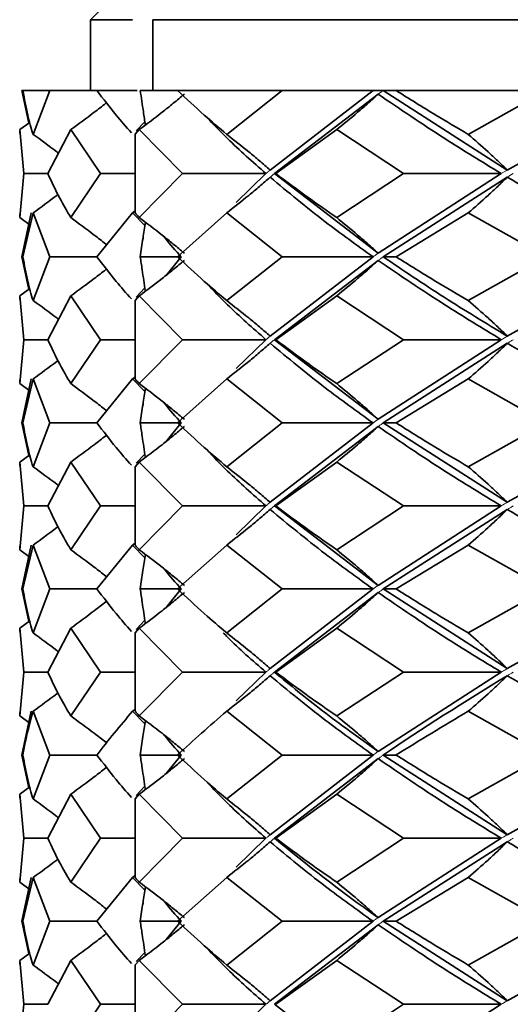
# Model space of a CAD drawing. Header units: millimetres. Extents: x 0 to 1118, y 0 to 864.
# Tile 183 of 200: x 984.21 to 985.59, y 365.64 to 368.41. Entities that reach past the tile are written whole.
import ezdxf

# ---------------------------------------------------------------- set-up
doc = ezdxf.new("R2010")
doc.units = ezdxf.units.MM

msp = doc.modelspace()

# ---------------------------------------------------------------- linework, layer by layer
at = {"color": 7, "linetype": 'Continuous', "lineweight": 35}
for p, q in [((984.7085, 368.7128), (984.4096, 368.4139)), ((984.4096, 368.4139), (984.4096, 368.2139)), ((984.5276, 368.4139), (984.4096, 368.4139)), ((987.2529, 368.4139), (984.585, 368.4139)), ((984.585, 368.2139), (984.585, 368.4139)), ((984.216, 368.2139), (984.2349, 368.122)), ((984.2187, 368.2139), (984.216, 368.2139)), ((984.2948, 368.2139), (984.2187, 368.2139)), ((984.2948, 368.2139), (984.2471, 368.0903)), ((984.4275, 368.2139), (984.2948, 368.2139)), ((984.5403, 368.2139), (984.4275, 368.2139)), ((984.6548, 368.2139), (984.5495, 368.2139)), ((984.9492, 368.2139), (984.6548, 368.2139)), ((984.9492, 368.2139), (984.7931, 368.0903)), ((985.2056, 368.2139), (984.9156, 367.9897)), ((985.2056, 368.2139), (984.9492, 368.2139)), ((985.2345, 368.2139), (985.2056, 368.2139)), ((985.2345, 368.2139), (985.5841, 367.9897)), ((985.2708, 368.2139), (985.2345, 368.2139)), ((985.6934, 368.2139), (985.2708, 368.2139)), ((985.6934, 368.2139), (985.4741, 368.0903)), ((985.985, 368.2139), (985.5841, 367.9897)), ((985.22, 368.2038), (984.9275, 367.9796)), ((984.2096, 368.1036), (984.2379, 368.1241)), ((984.5624, 368.126), (984.5376, 368.1002)), ((984.2096, 368.1036), (984.2208, 367.9796)), ((984.2096, 368.1036), (984.2103, 368.094)), ((984.3536, 368.1036), (984.2888, 367.9796)), ((984.3536, 368.1036), (984.4374, 367.9796)), ((984.5466, 368.1036), (984.535, 368.0907)), ((984.5466, 368.1036), (984.6687, 367.9796)), ((985.1032, 368.1036), (984.9316, 367.9796)), ((985.1032, 368.1036), (985.2918, 367.9796)), ((984.535, 367.8684), (984.535, 368.0907)), ((984.2208, 367.9796), (984.2096, 367.8555)), ((984.2888, 367.9796), (984.2208, 367.9796)), ((984.4374, 367.9796), (984.3536, 367.8555)), ((984.535, 367.9796), (984.4374, 367.9796)), ((984.6687, 367.9796), (984.5466, 367.8555)), ((984.9039, 367.9796), (984.6687, 367.9796)), ((984.9039, 367.9796), (984.8201, 367.8979)), ((984.9275, 367.9796), (984.9316, 367.9796)), ((984.9275, 367.9796), (985.22, 367.7549)), ((985.2918, 367.9796), (985.1032, 367.8555)), ((985.5672, 367.9796), (985.22, 367.7549)), ((985.5841, 367.9695), (985.2345, 367.7448)), ((985.5672, 367.9796), (985.2918, 367.9796)), ((984.528, 367.8688), (984.535, 367.8741)), ((984.2098, 367.8651), (984.2096, 367.8555)), ((984.2096, 367.8555), (984.2391, 367.834)), ((984.2415, 367.8688), (984.216, 367.7448)), ((984.2471, 367.8688), (984.2187, 367.7448)), ((984.2471, 367.8688), (984.2948, 367.7448)), ((984.528, 367.8688), (984.4275, 367.7448)), ((984.528, 367.8688), (984.5624, 367.833)), ((984.7931, 367.8688), (984.6548, 367.7448)), ((984.7931, 367.8688), (984.9492, 367.7448)), ((985.4741, 367.8688), (985.2708, 367.7448)), ((985.4741, 367.8688), (985.6934, 367.7448)), ((984.216, 367.7448), (984.2349, 367.6529)), ((984.2948, 367.7448), (984.2471, 367.6214)), ((984.4275, 367.7448), (984.2948, 367.7448)), ((984.6647, 367.7448), (984.5495, 367.7448)), ((984.6647, 367.7448), (984.6222, 367.6925)), ((984.9492, 367.7448), (984.7931, 367.6214)), ((985.2056, 367.7448), (984.9156, 367.5211)), ((985.22, 367.7347), (984.9275, 367.511)), ((985.2056, 367.7448), (984.9492, 367.7448)), ((985.2345, 367.7448), (985.2708, 367.7448)), ((985.6934, 367.7448), (985.4741, 367.6214)), ((985.985, 367.7448), (985.5841, 367.5211)), ((984.2096, 367.6345), (984.2379, 367.6551)), ((984.5624, 367.657), (984.5375, 367.6312)), ((984.2096, 367.6345), (984.2208, 367.511)), ((984.2096, 367.6345), (984.2103, 367.625)), ((984.3536, 367.6345), (984.2888, 367.511)), ((984.3536, 367.6345), (984.4374, 367.511)), ((984.5466, 367.6345), (984.535, 367.6218)), ((984.5466, 367.6345), (984.6687, 367.511)), ((985.1032, 367.6345), (984.9316, 367.511)), ((985.1032, 367.6345), (985.2918, 367.511)), ((984.535, 367.3999), (984.535, 367.6218)), ((984.2208, 367.511), (984.2096, 367.387)), ((984.2888, 367.511), (984.2208, 367.511)), ((984.4374, 367.511), (984.3536, 367.387)), ((984.535, 367.511), (984.4374, 367.511)), ((984.6687, 367.511), (984.5466, 367.387)), ((984.9039, 367.511), (984.6687, 367.511)), ((984.9039, 367.511), (984.8202, 367.4293)), ((984.9275, 367.511), (984.9316, 367.511)), ((984.9275, 367.511), (985.22, 367.2863)), ((985.2918, 367.511), (985.1032, 367.387)), ((985.5672, 367.511), (985.22, 367.2863)), ((985.5841, 367.5009), (985.2345, 367.2762)), ((985.5672, 367.511), (985.2918, 367.511)), ((984.528, 367.4003), (984.535, 367.4056)), ((984.2098, 367.3966), (984.2096, 367.387)), ((984.2096, 367.387), (984.2391, 367.3654)), ((984.2415, 367.4003), (984.216, 367.2762)), ((984.2471, 367.4003), (984.2187, 367.2762)), ((984.2471, 367.4003), (984.2948, 367.2762)), ((984.528, 367.4003), (984.4275, 367.2762)), ((984.528, 367.4003), (984.5624, 367.3645)), ((984.7931, 367.4003), (984.6548, 367.2762)), ((984.7931, 367.4003), (984.9492, 367.2762)), ((985.4741, 367.4003), (985.2708, 367.2762)), ((985.4741, 367.4003), (985.6934, 367.2762)), ((984.216, 367.2762), (984.2349, 367.184)), ((984.2948, 367.2762), (984.2471, 367.1523)), ((984.4275, 367.2762), (984.2948, 367.2762)), ((984.6647, 367.2762), (984.5495, 367.2762)), ((984.6647, 367.2762), (984.6222, 367.2238)), ((984.9492, 367.2762), (984.7931, 367.1523)), ((985.2056, 367.2762), (984.9156, 367.0521)), ((985.22, 367.2661), (984.9275, 367.0421)), ((985.2056, 367.2762), (984.9492, 367.2762)), ((985.2345, 367.2762), (985.2708, 367.2762)), ((985.2345, 367.2762), (985.5841, 367.0521)), ((985.6934, 367.2762), (985.4741, 367.1523)), ((985.985, 367.2762), (985.5841, 367.0521)), ((984.2096, 367.1655), (984.2379, 367.1861)), ((984.5624, 367.188), (984.5375, 367.1622)), ((984.2096, 367.1655), (984.2208, 367.0421)), ((984.2096, 367.1655), (984.2103, 367.156)), ((984.3536, 367.1655), (984.2888, 367.0421)), ((984.3536, 367.1655), (984.4374, 367.0421)), ((984.5466, 367.1655), (984.535, 367.1527)), ((984.535, 366.9313), (984.535, 367.1527)), ((984.5466, 367.1655), (984.6687, 367.0421)), ((985.1032, 367.1655), (984.9316, 367.0421)), ((985.1032, 367.1655), (985.2918, 367.0421)), ((984.2208, 367.0421), (984.2096, 366.9184)), ((984.2888, 367.0421), (984.2208, 367.0421)), ((984.4374, 367.0421), (984.3536, 366.9184)), ((984.535, 367.0421), (984.4374, 367.0421)), ((984.6687, 367.0421), (984.5466, 366.9184)), ((984.9039, 367.0421), (984.6687, 367.0421)), ((984.9039, 367.0421), (984.8202, 366.9606)), ((984.9275, 367.0421), (984.9316, 367.0421)), ((984.9275, 367.0421), (985.22, 366.8178)), ((985.2918, 367.0421), (985.1032, 366.9184)), ((985.5672, 367.0421), (985.22, 366.8178)), ((985.5672, 367.0421), (985.2918, 367.0421)), ((985.5841, 367.032), (985.2345, 366.8077)), ((984.2415, 366.9317), (984.216, 366.8077)), ((984.2471, 366.9317), (984.2187, 366.8077)), ((984.2471, 366.9317), (984.2948, 366.8077)), ((984.528, 366.9317), (984.4275, 366.8077)), ((984.528, 366.9317), (984.535, 366.937)), ((984.528, 366.9317), (984.5624, 366.8959)), ((984.7931, 366.9317), (984.6548, 366.8077)), ((984.7931, 366.9317), (984.9492, 366.8077)), ((985.4741, 366.9317), (985.2708, 366.8077)), ((985.4741, 366.9317), (985.6934, 366.8077)), ((984.2098, 366.928), (984.2096, 366.9184)), ((984.2096, 366.9184), (984.2391, 366.8969)), ((984.216, 366.8077), (984.2349, 366.7154)), ((984.2948, 366.8077), (984.2471, 366.6836)), ((984.4275, 366.8077), (984.2948, 366.8077)), ((984.6647, 366.8077), (984.5495, 366.8077)), ((984.6647, 366.8077), (984.6223, 366.7553)), ((984.9492, 366.8077), (984.7931, 366.6836)), ((985.2056, 366.8077), (984.9156, 366.5831)), ((985.22, 366.7976), (984.9275, 366.573)), ((985.2056, 366.8077), (984.9492, 366.8077)), ((985.2345, 366.8077), (985.2708, 366.8077)), ((985.2345, 366.8077), (985.5841, 366.5831)), ((985.6934, 366.8077), (985.4741, 366.6836)), ((985.985, 366.8077), (985.5841, 366.5831)), ((984.2096, 366.6969), (984.2379, 366.7175)), ((984.5624, 366.7194), (984.5375, 366.6935)), ((984.2096, 366.6969), (984.2208, 366.573)), ((984.2096, 366.6969), (984.2103, 366.6873)), ((984.3536, 366.6969), (984.2888, 366.573)), ((984.3536, 366.6969), (984.4374, 366.573)), ((984.5466, 366.6969), (984.535, 366.684)), ((984.535, 366.4624), (984.535, 366.684)), ((984.5466, 366.6969), (984.6687, 366.573)), ((985.1032, 366.6969), (984.9316, 366.573)), ((985.1032, 366.6969), (985.2918, 366.573)), ((984.2208, 366.573), (984.2096, 366.4496)), ((984.2888, 366.573), (984.2208, 366.573)), ((984.4374, 366.573), (984.3536, 366.4496)), ((984.535, 366.573), (984.4374, 366.573)), ((984.6687, 366.573), (984.5466, 366.4496)), ((984.9039, 366.573), (984.6687, 366.573)), ((984.9039, 366.573), (984.8202, 366.4916)), ((984.9275, 366.573), (984.9316, 366.573)), ((985.2918, 366.573), (985.1032, 366.4496)), ((985.5672, 366.573), (985.22, 366.3492)), ((985.5672, 366.573), (985.2918, 366.573)), ((984.2098, 366.4591), (984.2096, 366.4496)), ((984.2415, 366.4628), (984.216, 366.3391)), ((984.2471, 366.4628), (984.2948, 366.3391)), ((984.528, 366.4628), (984.535, 366.468)), ((984.528, 366.4628), (984.5624, 366.4271)), ((984.7931, 366.4628), (984.9492, 366.3391)), ((985.4741, 366.4628), (985.6934, 366.3391)), ((984.2096, 366.4496), (984.2391, 366.4281)), ((984.216, 366.3391), (984.2349, 366.2469)), ((984.2948, 366.3391), (984.2471, 366.2151)), ((984.4275, 366.3391), (984.2948, 366.3391)), ((984.6647, 366.3391), (984.5495, 366.3391)), ((984.6647, 366.3391), (984.6224, 366.2869)), ((984.9492, 366.3391), (984.7931, 366.2151)), ((985.2056, 366.3391), (984.9156, 366.1144)), ((985.22, 366.329), (984.9275, 366.1043)), ((985.2056, 366.3391), (984.9492, 366.3391)), ((985.2345, 366.3391), (985.2708, 366.3391)), ((985.2345, 366.3391), (985.5841, 366.1144)), ((985.6934, 366.3391), (985.4741, 366.2151)), ((985.985, 366.3391), (985.5841, 366.1144)), ((984.2096, 366.2284), (984.2379, 366.249)), ((984.5624, 366.2509), (984.5375, 366.225)), ((984.2096, 366.2284), (984.2208, 366.1043)), ((984.2096, 366.2284), (984.2103, 366.2188)), ((984.3536, 366.2284), (984.2888, 366.1043)), ((984.3536, 366.2284), (984.4374, 366.1043)), ((984.5466, 366.2284), (984.535, 366.2155)), ((984.535, 365.9933), (984.535, 366.2155)), ((984.5466, 366.2284), (984.6687, 366.1043)), ((985.1032, 366.2284), (984.9316, 366.1043)), ((985.1032, 366.2284), (985.2918, 366.1043)), ((984.2208, 366.1043), (984.2096, 365.9804)), ((984.2888, 366.1043), (984.2208, 366.1043)), ((984.4374, 366.1043), (984.3536, 365.9804)), ((984.535, 366.1043), (984.4374, 366.1043)), ((984.6687, 366.1043), (984.5466, 365.9804)), ((984.9039, 366.1043), (984.6687, 366.1043)), ((984.9039, 366.1043), (984.8201, 366.0228)), ((984.9275, 366.1043), (984.9316, 366.1043)), ((985.2918, 366.1043), (985.1032, 365.9804)), ((985.5672, 366.1043), (985.22, 365.8803)), ((985.5672, 366.1043), (985.2918, 366.1043)), ((985.5841, 366.0942), (985.2345, 365.8702)), ((984.2098, 365.99), (984.2096, 365.9804)), ((984.2415, 365.9937), (984.216, 365.8702)), ((984.2471, 365.9937), (984.2187, 365.8702)), ((984.2471, 365.9937), (984.2948, 365.8702)), ((984.528, 365.9937), (984.4275, 365.8702)), ((984.528, 365.9937), (984.535, 365.999)), ((984.528, 365.9937), (984.5624, 365.9581)), ((984.7931, 365.9937), (984.6548, 365.8702)), ((984.7931, 365.9937), (984.9492, 365.8702)), ((985.4741, 365.9937), (985.2708, 365.8702)), ((985.4741, 365.9937), (985.6934, 365.8702)), ((984.2096, 365.9804), (984.2391, 365.959)), ((984.216, 365.8702), (984.2349, 365.7782)), ((984.2948, 365.8702), (984.2471, 365.7465)), ((984.4275, 365.8702), (984.2948, 365.8702)), ((984.6647, 365.8702), (984.5495, 365.8702)), ((984.6647, 365.8702), (984.6225, 365.8182)), ((984.9492, 365.8702), (984.7931, 365.7465)), ((985.2056, 365.8702), (984.9156, 365.6459)), ((985.22, 365.8602), (984.9275, 365.6358)), ((985.2056, 365.8702), (984.9492, 365.8702)), ((985.2345, 365.8702), (985.2708, 365.8702)), ((985.2345, 365.8702), (985.5841, 365.6459)), ((985.6934, 365.8702), (985.4741, 365.7465)), ((985.985, 365.8702), (985.5841, 365.6459)), ((984.2096, 365.7598), (984.2379, 365.7804)), ((984.5624, 365.7822), (984.5376, 365.7564)), ((984.2096, 365.7598), (984.2208, 365.6358)), ((984.2096, 365.7598), (984.2103, 365.7502)), ((984.3536, 365.7598), (984.2888, 365.6358)), ((984.3536, 365.7598), (984.4374, 365.6358)), ((984.5466, 365.7598), (984.535, 365.7469)), ((984.535, 365.5246), (984.535, 365.7469)), ((984.5466, 365.7598), (984.6687, 365.6358)), ((985.1032, 365.7598), (984.9316, 365.6358)), ((985.1032, 365.7598), (985.2918, 365.6358)), ((984.2208, 365.6358), (984.2096, 365.5117)), ((984.2888, 365.6358), (984.2208, 365.6358)), ((984.4374, 365.6358), (984.3536, 365.5117)), ((984.535, 365.6358), (984.4374, 365.6358)), ((984.6687, 365.6358), (984.5466, 365.5117)), ((984.9039, 365.6358), (984.6687, 365.6358)), ((984.9039, 365.6358), (984.8201, 365.5541)), ((984.9275, 365.6358), (984.9316, 365.6358)), ((984.9275, 365.6358), (985.22, 365.4112)), ((985.2918, 365.6358), (985.1032, 365.5117)), ((985.5672, 365.6358), (985.22, 365.4112)), ((985.5672, 365.6358), (985.2918, 365.6358))]:
    msp.add_line(p, q, dxfattribs=at)
at = {"color": 7, "linetype": 'Continuous', "lineweight": 18}
for p, q in [((985.2345, 368.2139), (985.22, 368.2038)), ((985.5841, 367.9897), (985.5672, 367.9796)), ((985.601, 367.9796), (985.5841, 367.9695))]:
    msp.add_line(p, q, dxfattribs=at)
at = {"color": 7, "linetype": 'Continuous', "lineweight": 35}
for points, knots in [([(984.2187, 368.2139), (984.2227, 368.1908), (984.2299, 368.1497), (984.2418, 368.1085), (984.2471, 368.0903)], [0, 0, 0, 0, 0.559638, 1, 1, 1, 1]), ([(984.4275, 368.2139), (984.445, 368.1908), (984.4751, 368.1512), (984.5098, 368.1114), (984.5243, 368.0947)], [0, 0, 0, 0, 0.580334, 1, 1, 1, 1]), ([(984.5638, 368.1166), (984.5619, 368.1291), (984.5572, 368.1617), (984.5524, 368.1939), (984.5495, 368.2139)], [0, 0, 0, 0, 0.383034, 1, 1, 1, 1]), ([(984.6548, 368.2139), (984.6794, 368.1908), (984.7233, 368.1497), (984.7717, 368.1085), (984.7931, 368.0903)], [0, 0, 0, 0, 0.559638, 1, 1, 1, 1]), ([(985.2708, 368.2139), (985.3077, 368.1908), (985.3735, 368.1497), (985.4434, 368.1085), (985.4741, 368.0903)], [0, 0, 0, 0, 0.5596375, 1, 1, 1, 1]), ([(984.3536, 368.1036), (984.3757, 368.1198), (984.4089, 368.1441), (984.4422, 368.1699), (984.4536, 368.1791), (984.4543, 368.1796)], [0, 0, 0, 0, 0.652295, 0.978713, 1, 1, 1, 1]), ([(984.5466, 368.1036), (984.5681, 368.1198), (984.6004, 368.1441), (984.6426, 368.1778), (984.6633, 368.1951), (984.6737, 368.2038)], [0, 0, 0, 0, 0.499762, 0.749849, 1, 1, 1, 1]), ([(985.1032, 368.1036), (985.123, 368.1198), (985.1527, 368.1441), (985.1914, 368.1778), (985.2105, 368.1951), (985.22, 368.2038)], [0, 0, 0, 0, 0.499762, 0.749849, 1, 1, 1, 1]), ([(985.22, 368.2038), (985.2812, 368.1621), (985.3906, 368.0875), (985.5132, 368.0126), (985.5672, 367.9796)], [0, 0, 0, 0, 0.559517, 1, 1, 1, 1]), ([(984.7363, 368.1394), (984.7554, 368.1191), (984.8057, 368.066), (984.8664, 368.0126), (984.9039, 367.9796)], [0, 0, 0, 0, 0.381542, 1, 1, 1, 1]), ([(984.2471, 368.0903), (984.2697, 368.0742), (984.2939, 368.0568), (984.3174, 368.0386), (984.319, 368.0374)], [0, 0, 0, 0, 0.9319179, 1, 1, 1, 1]), ([(984.7931, 368.0903), (984.8138, 368.0741), (984.845, 368.0497), (984.8856, 368.0158), (984.9056, 367.9984), (984.9156, 367.9897)], [0, 0, 0, 0, 0.499738, 0.749834, 1, 1, 1, 1]), ([(985.4741, 368.0903), (985.4928, 368.0741), (985.5207, 368.0497), (985.5571, 368.0158), (985.5751, 367.9984), (985.5841, 367.9897)], [0, 0, 0, 0, 0.499738, 0.749834, 1, 1, 1, 1]), ([(984.2888, 367.9796), (984.2996, 367.9564), (984.3189, 367.9151), (984.343, 367.8737), (984.3536, 367.8555)], [0, 0, 0, 0, 0.560014, 1, 1, 1, 1]), ([(984.7931, 367.8688), (984.8138, 367.885), (984.845, 367.9095), (984.8856, 367.9434), (984.9056, 367.9608), (984.9156, 367.9695)], [0, 0, 0, 0, 0.499745, 0.749839, 1, 1, 1, 1]), ([(984.9156, 367.9695), (984.966, 367.9275), (985.0559, 367.8525), (985.1599, 367.7777), (985.2056, 367.7448)], [0, 0, 0, 0, 0.560203, 1, 1, 1, 1]), ([(984.9316, 367.9796), (984.9625, 367.9564), (985.0176, 367.9151), (985.0771, 367.8737), (985.1032, 367.8555)], [0, 0, 0, 0, 0.5600135, 1, 1, 1, 1]), ([(985.4741, 367.8688), (985.4928, 367.885), (985.5207, 367.9095), (985.5571, 367.9434), (985.5751, 367.9608), (985.5841, 367.9695)], [0, 0, 0, 0, 0.499745, 0.749839, 1, 1, 1, 1]), ([(985.5841, 367.9695), (985.6556, 367.9275), (985.7833, 367.8525), (985.9234, 367.7777), (985.985, 367.7448)], [0, 0, 0, 0, 0.560203, 1, 1, 1, 1]), ([(984.2471, 367.8688), (984.2697, 367.885), (984.2934, 367.902), (984.3165, 367.9198), (984.3176, 367.9207)], [0, 0, 0, 0, 0.951091, 1, 1, 1, 1]), ([(984.3536, 367.8555), (984.3757, 367.8392), (984.4089, 367.8148), (984.4424, 367.7888), (984.454, 367.7794), (984.4549, 367.7786)], [0, 0, 0, 0, 0.647848, 0.972049, 1, 1, 1, 1]), ([(984.535, 367.8684), (984.5372, 367.866), (984.541, 367.8617), (984.5449, 367.8574), (984.5466, 367.8555)], [0, 0, 0, 0, 0.560011, 1, 1, 1, 1]), ([(984.5466, 367.8555), (984.5682, 367.8392), (984.6005, 367.8149), (984.6426, 367.781), (984.6633, 367.7636), (984.6737, 367.7549)], [0, 0, 0, 0, 0.499754, 0.749844, 1, 1, 1, 1]), ([(985.1032, 367.8555), (985.123, 367.8392), (985.1527, 367.8149), (985.1914, 367.781), (985.2105, 367.7636), (985.22, 367.7549)], [0, 0, 0, 0, 0.499754, 0.749844, 1, 1, 1, 1]), ([(984.5495, 367.7448), (984.552, 367.7623), (984.5568, 367.7947), (984.5616, 367.8274), (984.5638, 367.8424)], [0, 0, 0, 0, 0.539424, 1, 1, 1, 1]), ([(984.6166, 367.8017), (984.6176, 367.8004), (984.6323, 367.7814), (984.6491, 367.7625), (984.6647, 367.7448)], [0, 0, 0, 0, 0.069188, 1, 1, 1, 1]), ([(984.2187, 367.7448), (984.2227, 367.7217), (984.2299, 367.6805), (984.2419, 367.6394), (984.2471, 367.6214)], [0, 0, 0, 0, 0.560356, 1, 1, 1, 1]), ([(984.4275, 367.7448), (984.445, 367.7217), (984.4751, 367.682), (984.5098, 367.6424), (984.5243, 367.6258)], [0, 0, 0, 0, 0.581155, 1, 1, 1, 1]), ([(984.5466, 367.6345), (984.5682, 367.6507), (984.6005, 367.675), (984.6426, 367.7087), (984.6633, 367.7261), (984.6737, 367.7347)], [0, 0, 0, 0, 0.499731, 0.74983, 1, 1, 1, 1]), ([(984.5638, 367.6476), (984.5608, 367.6678), (984.556, 367.7002), (984.5513, 367.7326), (984.5495, 367.7448)], [0, 0, 0, 0, 0.621324, 1, 1, 1, 1]), ([(984.6548, 367.7448), (984.6794, 367.7217), (984.7233, 367.6805), (984.7718, 367.6394), (984.7931, 367.6214)], [0, 0, 0, 0, 0.560356, 1, 1, 1, 1]), ([(985.1032, 367.6345), (985.123, 367.6507), (985.1527, 367.675), (985.1914, 367.7087), (985.2105, 367.7261), (985.22, 367.7347)], [0, 0, 0, 0, 0.499731, 0.74983, 1, 1, 1, 1]), ([(985.22, 367.7347), (985.2812, 367.693), (985.3906, 367.6185), (985.5132, 367.5439), (985.5672, 367.511)], [0, 0, 0, 0, 0.559777, 1, 1, 1, 1]), ([(985.2345, 367.7448), (985.2907, 367.7067), (985.4006, 367.6322), (985.5238, 367.5576), (985.5841, 367.5211)], [0, 0, 0, 0, 0.510909, 1, 1, 1, 1]), ([(985.2708, 367.7448), (985.3077, 367.7217), (985.3735, 367.6805), (985.4434, 367.6394), (985.4741, 367.6214)], [0, 0, 0, 0, 0.560356, 1, 1, 1, 1]), ([(984.3536, 367.6345), (984.3757, 367.6507), (984.4089, 367.675), (984.4422, 367.7008), (984.4536, 367.71), (984.4543, 367.7105)], [0, 0, 0, 0, 0.652326, 0.978793, 1, 1, 1, 1]), ([(984.7371, 367.6695), (984.756, 367.6496), (984.806, 367.5968), (984.8664, 367.5439), (984.9039, 367.511)], [0, 0, 0, 0, 0.378653, 1, 1, 1, 1]), ([(984.2471, 367.6214), (984.2697, 367.6053), (984.2939, 367.588), (984.3174, 367.5699), (984.319, 367.5686)], [0, 0, 0, 0, 0.931834, 1, 1, 1, 1]), ([(984.7931, 367.6214), (984.8138, 367.6052), (984.845, 367.5809), (984.8856, 367.5471), (984.9056, 367.5298), (984.9156, 367.5211)], [0, 0, 0, 0, 0.499731, 0.74983, 1, 1, 1, 1]), ([(985.4741, 367.6214), (985.4928, 367.6052), (985.5207, 367.5809), (985.5572, 367.5471), (985.5751, 367.5298), (985.5841, 367.5211)], [0, 0, 0, 0, 0.499731, 0.74983, 1, 1, 1, 1]), ([(984.2888, 367.511), (984.2996, 367.4879), (984.3189, 367.4466), (984.343, 367.4052), (984.3536, 367.387)], [0, 0, 0, 0, 0.55984, 1, 1, 1, 1]), ([(984.7931, 367.4003), (984.8138, 367.4165), (984.845, 367.4409), (984.8856, 367.4748), (984.9056, 367.4922), (984.9156, 367.5009)], [0, 0, 0, 0, 0.499753, 0.749844, 1, 1, 1, 1]), ([(984.9156, 367.5009), (984.966, 367.459), (985.0559, 367.3841), (985.1599, 367.3092), (985.2056, 367.2762)], [0, 0, 0, 0, 0.559886, 1, 1, 1, 1]), ([(984.9316, 367.511), (984.9625, 367.4879), (985.0176, 367.4466), (985.0771, 367.4052), (985.1032, 367.387)], [0, 0, 0, 0, 0.55984, 1, 1, 1, 1]), ([(985.4741, 367.4003), (985.4928, 367.4165), (985.5207, 367.4409), (985.5571, 367.4748), (985.5751, 367.4922), (985.5841, 367.5009)], [0, 0, 0, 0, 0.499753, 0.749844, 1, 1, 1, 1]), ([(985.5841, 367.5009), (985.6556, 367.459), (985.7832, 367.3841), (985.9233, 367.3092), (985.985, 367.2762)], [0, 0, 0, 0, 0.559886, 1, 1, 1, 1]), ([(984.2471, 367.4003), (984.2697, 367.4164), (984.2934, 367.4334), (984.3165, 367.4513), (984.3176, 367.4521)], [0, 0, 0, 0, 0.950972, 1, 1, 1, 1]), ([(984.3536, 367.387), (984.3757, 367.3707), (984.4089, 367.3463), (984.4424, 367.3202), (984.454, 367.3108), (984.455, 367.3101)], [0, 0, 0, 0, 0.647804, 0.971992, 1, 1, 1, 1]), ([(984.535, 367.3999), (984.5372, 367.3975), (984.541, 367.3932), (984.5449, 367.3889), (984.5466, 367.387)], [0, 0, 0, 0, 0.559993, 1, 1, 1, 1]), ([(984.5466, 367.387), (984.5682, 367.3707), (984.6005, 367.3463), (984.6426, 367.3124), (984.6633, 367.295), (984.6737, 367.2863)], [0, 0, 0, 0, 0.499746, 0.74984, 1, 1, 1, 1]), ([(984.5495, 367.2762), (984.552, 367.2937), (984.5568, 367.3262), (984.5616, 367.3588), (984.5638, 367.3739)], [0, 0, 0, 0, 0.538989, 1, 1, 1, 1]), ([(985.1032, 367.387), (985.123, 367.3707), (985.1527, 367.3463), (985.1914, 367.3124), (985.2105, 367.295), (985.22, 367.2863)], [0, 0, 0, 0, 0.499746, 0.74984, 1, 1, 1, 1]), ([(984.6166, 367.3332), (984.6176, 367.3319), (984.6323, 367.3129), (984.6491, 367.2939), (984.6647, 367.2762)], [0, 0, 0, 0, 0.068974, 1, 1, 1, 1]), ([(984.2187, 367.2762), (984.2227, 367.253), (984.2299, 367.2117), (984.2419, 367.1704), (984.2471, 367.1523)], [0, 0, 0, 0, 0.560216, 1, 1, 1, 1]), ([(984.4275, 367.2762), (984.445, 367.253), (984.4751, 367.2132), (984.5098, 367.1734), (984.5243, 367.1567)], [0, 0, 0, 0, 0.58097, 1, 1, 1, 1]), ([(984.5466, 367.1655), (984.5682, 367.1818), (984.6005, 367.2061), (984.6426, 367.24), (984.6633, 367.2574), (984.6737, 367.2661)], [0, 0, 0, 0, 0.499737, 0.749834, 1, 1, 1, 1]), ([(984.5638, 367.1786), (984.5608, 367.1988), (984.556, 367.2314), (984.5513, 367.2639), (984.5495, 367.2762)], [0, 0, 0, 0, 0.62055, 1, 1, 1, 1]), ([(984.6548, 367.2762), (984.6794, 367.253), (984.7233, 367.2117), (984.7718, 367.1704), (984.7931, 367.1523)], [0, 0, 0, 0, 0.560216, 1, 1, 1, 1]), ([(985.1032, 367.1655), (985.123, 367.1818), (985.1527, 367.2061), (985.1914, 367.24), (985.2105, 367.2574), (985.22, 367.2661)], [0, 0, 0, 0, 0.4997368, 0.7498336, 1, 1, 1, 1]), ([(985.22, 367.2661), (985.2813, 367.2241), (985.3906, 367.1492), (985.5133, 367.0748), (985.5672, 367.0421)], [0, 0, 0, 0, 0.560546, 1, 1, 1, 1]), ([(985.2708, 367.2762), (985.3077, 367.253), (985.3735, 367.2117), (985.4434, 367.1704), (985.4741, 367.1523)], [0, 0, 0, 0, 0.560216, 1, 1, 1, 1]), ([(984.3536, 367.1655), (984.3757, 367.1818), (984.4089, 367.2062), (984.4422, 367.232), (984.4536, 367.2412), (984.4543, 367.2418)], [0, 0, 0, 0, 0.652333, 0.978798, 1, 1, 1, 1]), ([(984.737, 367.2007), (984.756, 367.1806), (984.806, 367.1275), (984.8664, 367.0748), (984.9039, 367.0421)], [0, 0, 0, 0, 0.379959, 1, 1, 1, 1]), ([(984.2471, 367.1523), (984.2697, 367.1362), (984.2938, 367.1189), (984.3174, 367.1008), (984.319, 367.0996)], [0, 0, 0, 0, 0.931975, 1, 1, 1, 1]), ([(984.7931, 367.1523), (984.8138, 367.1361), (984.8449, 367.1118), (984.8856, 367.0781), (984.9056, 367.0608), (984.9156, 367.0521)], [0, 0, 0, 0, 0.499763, 0.74985, 1, 1, 1, 1]), ([(985.4741, 367.1523), (985.4928, 367.1361), (985.5207, 367.1118), (985.5571, 367.0781), (985.5751, 367.0608), (985.5841, 367.0521)], [0, 0, 0, 0, 0.499763, 0.74985, 1, 1, 1, 1]), ([(984.2888, 367.0421), (984.2996, 367.019), (984.3189, 366.9779), (984.343, 366.9366), (984.3536, 366.9184)], [0, 0, 0, 0, 0.559666, 1, 1, 1, 1]), ([(984.9316, 367.0421), (984.9625, 367.019), (985.0176, 366.9779), (985.0771, 366.9366), (985.1032, 366.9184)], [0, 0, 0, 0, 0.5596664, 1, 1, 1, 1]), ([(984.7931, 366.9317), (984.8138, 366.9479), (984.845, 366.9722), (984.8856, 367.006), (984.9056, 367.0233), (984.9156, 367.032)], [0, 0, 0, 0, 0.49976, 0.749848, 1, 1, 1, 1]), ([(984.9156, 367.032), (984.9659, 366.9902), (985.0559, 366.9156), (985.1599, 366.8407), (985.2056, 366.8077)], [0, 0, 0, 0, 0.55957, 1, 1, 1, 1]), ([(985.4741, 366.9317), (985.4928, 366.9479), (985.5207, 366.9722), (985.5571, 367.006), (985.5751, 367.0233), (985.5841, 367.032)], [0, 0, 0, 0, 0.49976, 0.749848, 1, 1, 1, 1]), ([(985.5841, 367.032), (985.6555, 366.9902), (985.7832, 366.9156), (985.9233, 366.8407), (985.985, 366.8077)], [0, 0, 0, 0, 0.55957, 1, 1, 1, 1]), ([(984.2471, 366.9317), (984.2697, 366.9478), (984.2934, 366.9648), (984.3165, 366.9825), (984.3176, 366.9834)], [0, 0, 0, 0, 0.950826, 1, 1, 1, 1]), ([(984.535, 366.9313), (984.5372, 366.9289), (984.541, 366.9246), (984.5449, 366.9203), (984.5466, 366.9184)], [0, 0, 0, 0, 0.559975, 1, 1, 1, 1]), ([(984.3536, 366.9184), (984.3757, 366.9022), (984.4089, 366.8777), (984.4424, 366.8517), (984.4541, 366.8423), (984.455, 366.8416)], [0, 0, 0, 0, 0.647752, 0.971921, 1, 1, 1, 1]), ([(984.5466, 366.9184), (984.5682, 366.9022), (984.6005, 366.8778), (984.6426, 366.8439), (984.6633, 366.8265), (984.6737, 366.8178)], [0, 0, 0, 0, 0.499739, 0.749835, 1, 1, 1, 1]), ([(984.5495, 366.8077), (984.552, 366.8252), (984.5568, 366.8576), (984.5616, 366.8903), (984.5638, 366.9053)], [0, 0, 0, 0, 0.538771, 1, 1, 1, 1]), ([(985.1032, 366.9184), (985.123, 366.9022), (985.1527, 366.8778), (985.1914, 366.8439), (985.2105, 366.8265), (985.22, 366.8178)], [0, 0, 0, 0, 0.499739, 0.749835, 1, 1, 1, 1]), ([(984.6166, 366.8647), (984.6176, 366.8634), (984.6323, 366.8444), (984.6491, 366.8254), (984.6647, 366.8077)], [0, 0, 0, 0, 0.068759, 1, 1, 1, 1]), ([(984.2187, 366.8077), (984.2227, 366.7845), (984.2299, 366.7431), (984.2419, 366.7018), (984.2471, 366.6836)], [0, 0, 0, 0, 0.560042, 1, 1, 1, 1]), ([(984.4275, 366.8077), (984.445, 366.7845), (984.4751, 366.7446), (984.5098, 366.7047), (984.5243, 366.688)], [0, 0, 0, 0, 0.580763, 1, 1, 1, 1]), ([(984.5466, 366.6969), (984.5682, 366.7131), (984.6005, 366.7375), (984.6426, 366.7715), (984.6633, 366.7889), (984.6737, 366.7976)], [0, 0, 0, 0, 0.499744, 0.749838, 1, 1, 1, 1]), ([(984.5638, 366.71), (984.5608, 366.7302), (984.556, 366.7629), (984.5513, 366.7954), (984.5495, 366.8077)], [0, 0, 0, 0, 0.620189, 1, 1, 1, 1]), ([(984.6548, 366.8077), (984.6794, 366.7845), (984.7233, 366.7431), (984.7718, 366.7018), (984.7931, 366.6836)], [0, 0, 0, 0, 0.560042, 1, 1, 1, 1]), ([(985.1032, 366.6969), (985.123, 366.7131), (985.1527, 366.7375), (985.1914, 366.7715), (985.2105, 366.7889), (985.22, 366.7976)], [0, 0, 0, 0, 0.499744, 0.749838, 1, 1, 1, 1]), ([(985.22, 366.7976), (985.2813, 366.7556), (985.3906, 366.6806), (985.5132, 366.6058), (985.5672, 366.573)], [0, 0, 0, 0, 0.560255, 1, 1, 1, 1]), ([(985.2708, 366.8077), (985.3077, 366.7845), (985.3735, 366.7431), (985.4434, 366.7018), (985.4741, 366.6836)], [0, 0, 0, 0, 0.5600425, 1, 1, 1, 1]), ([(984.3536, 366.6969), (984.3757, 366.7132), (984.4089, 366.7376), (984.4422, 366.7635), (984.4536, 366.7727), (984.4543, 366.7733)], [0, 0, 0, 0, 0.652333, 0.978789, 1, 1, 1, 1]), ([(984.2471, 366.6836), (984.2697, 366.6674), (984.2938, 366.6501), (984.3174, 366.6319), (984.319, 366.6307)], [0, 0, 0, 0, 0.93201, 1, 1, 1, 1]), ([(984.7833, 366.6842), (984.7873, 366.68), (984.8229, 366.6429), (984.8658, 366.6058), (984.9039, 366.573)], [0, 0, 0, 0, 0.112829, 1, 1, 1, 1]), ([(984.7931, 366.6836), (984.8138, 366.6673), (984.845, 366.643), (984.8856, 366.6091), (984.9056, 366.5918), (984.9156, 366.5831)], [0, 0, 0, 0, 0.499755, 0.749845, 1, 1, 1, 1]), ([(985.4741, 366.6836), (985.4928, 366.6673), (985.5207, 366.643), (985.5571, 366.6091), (985.5751, 366.5918), (985.5841, 366.5831)], [0, 0, 0, 0, 0.499755, 0.749845, 1, 1, 1, 1]), ([(984.2888, 366.573), (984.2996, 366.5499), (984.3189, 366.5087), (984.343, 366.4676), (984.3536, 366.4496)], [0, 0, 0, 0, 0.560263, 1, 1, 1, 1]), ([(984.9275, 366.573), (984.9716, 366.5366), (985.0621, 366.4621), (985.1665, 366.3875), (985.22, 366.3492)], [0, 0, 0, 0, 0.487665, 1, 1, 1, 1]), ([(984.9316, 366.573), (984.9625, 366.5499), (985.0176, 366.5087), (985.0771, 366.4676), (985.1032, 366.4496)], [0, 0, 0, 0, 0.5602628, 1, 1, 1, 1]), ([(984.7931, 366.4628), (984.8138, 366.4789), (984.845, 366.5032), (984.8856, 366.5369), (984.9056, 366.5542), (984.9156, 366.5629)], [0, 0, 0, 0, 0.499737, 0.749833, 1, 1, 1, 1]), ([(984.9156, 366.5629), (984.966, 366.5212), (985.0559, 366.4467), (985.1599, 366.372), (985.2056, 366.3391)], [0, 0, 0, 0, 0.559638, 1, 1, 1, 1]), ([(985.5841, 366.5629), (985.4631, 366.4884), (985.3421, 366.4139), (985.2346, 366.3392), (985.2345, 366.3391)], [0, 0, 0, 0, 0.999412, 1, 1, 1, 1]), ([(985.4741, 366.4628), (985.4928, 366.4789), (985.5207, 366.5032), (985.5572, 366.5369), (985.5751, 366.5542), (985.5841, 366.5629)], [0, 0, 0, 0, 0.499737, 0.749833, 1, 1, 1, 1]), ([(985.5841, 366.5629), (985.6555, 366.5212), (985.7832, 366.4467), (985.9233, 366.372), (985.985, 366.3391)], [0, 0, 0, 0, 0.559638, 1, 1, 1, 1]), ([(984.2471, 366.4628), (984.2697, 366.4788), (984.2934, 366.4957), (984.3165, 366.5134), (984.3176, 366.5143)], [0, 0, 0, 0, 0.95122, 1, 1, 1, 1]), ([(984.2471, 366.4628), (984.236, 366.4216), (984.225, 366.3804), (984.2187, 366.3392), (984.2187, 366.3391)], [0, 0, 0, 0, 0.998936, 1, 1, 1, 1]), ([(984.528, 366.4628), (984.493, 366.4216), (984.4579, 366.3804), (984.4276, 366.3392), (984.4275, 366.3391)], [0, 0, 0, 0, 0.998936, 1, 1, 1, 1]), ([(984.535, 366.4624), (984.5372, 366.46), (984.541, 366.4557), (984.5449, 366.4514), (984.5466, 366.4496)], [0, 0, 0, 0, 0.559957, 1, 1, 1, 1]), ([(984.7931, 366.4628), (984.7455, 366.4216), (984.6979, 366.3804), (984.6548, 366.3392), (984.6548, 366.3391)], [0, 0, 0, 0, 0.998936, 1, 1, 1, 1]), ([(985.4741, 366.4628), (985.4051, 366.4216), (985.3359, 366.3804), (985.2709, 366.3392), (985.2708, 366.3391)], [0, 0, 0, 0, 0.9989357, 1, 1, 1, 1]), ([(984.3536, 366.4496), (984.3757, 366.4333), (984.4089, 366.409), (984.4424, 366.383), (984.4541, 366.3737), (984.455, 366.3729)], [0, 0, 0, 0, 0.647719, 0.97188, 1, 1, 1, 1]), ([(984.5466, 366.4496), (984.5682, 366.4334), (984.6005, 366.4091), (984.6426, 366.3753), (984.6633, 366.3579), (984.6737, 366.3492)], [0, 0, 0, 0, 0.499732, 0.749831, 1, 1, 1, 1]), ([(984.5495, 366.3391), (984.552, 366.3566), (984.5568, 366.389), (984.5616, 366.4215), (984.5638, 366.4365)], [0, 0, 0, 0, 0.538772, 1, 1, 1, 1]), ([(985.1032, 366.4496), (985.123, 366.4334), (985.1527, 366.4091), (985.1914, 366.3753), (985.2105, 366.3579), (985.22, 366.3492)], [0, 0, 0, 0, 0.499732, 0.749831, 1, 1, 1, 1]), ([(984.6166, 366.396), (984.6176, 366.3947), (984.6323, 366.3758), (984.6491, 366.3568), (984.6647, 366.3391)], [0, 0, 0, 0, 0.068543, 1, 1, 1, 1]), ([(984.2187, 366.3391), (984.2227, 366.316), (984.2299, 366.2747), (984.2419, 366.2333), (984.2471, 366.2151)], [0, 0, 0, 0, 0.559869, 1, 1, 1, 1]), ([(984.4275, 366.3391), (984.445, 366.316), (984.4751, 366.2761), (984.5098, 366.2362), (984.5243, 366.2195)], [0, 0, 0, 0, 0.580567, 1, 1, 1, 1]), ([(984.5466, 366.2284), (984.5682, 366.2446), (984.6005, 366.269), (984.6426, 366.3029), (984.6633, 366.3203), (984.6737, 366.329)], [0, 0, 0, 0, 0.499751, 0.749843, 1, 1, 1, 1]), ([(984.5638, 366.2415), (984.5608, 366.2617), (984.556, 366.2944), (984.5513, 366.3268), (984.5495, 366.3391)], [0, 0, 0, 0, 0.620275, 1, 1, 1, 1]), ([(984.6548, 366.3391), (984.6794, 366.316), (984.7233, 366.2747), (984.7718, 366.2333), (984.7931, 366.2151)], [0, 0, 0, 0, 0.559869, 1, 1, 1, 1]), ([(985.1032, 366.2284), (985.123, 366.2446), (985.1527, 366.269), (985.1914, 366.3029), (985.2105, 366.3203), (985.22, 366.329)], [0, 0, 0, 0, 0.499751, 0.749843, 1, 1, 1, 1]), ([(985.22, 366.329), (985.2813, 366.2871), (985.3906, 366.2122), (985.5132, 366.1372), (985.5672, 366.1043)], [0, 0, 0, 0, 0.559939, 1, 1, 1, 1]), ([(985.2708, 366.3391), (985.3077, 366.316), (985.3735, 366.2747), (985.4434, 366.2333), (985.4741, 366.2151)], [0, 0, 0, 0, 0.559869, 1, 1, 1, 1]), ([(984.3536, 366.2284), (984.3757, 366.2447), (984.4089, 366.2691), (984.4422, 366.2949), (984.4536, 366.3042), (984.4543, 366.3047)], [0, 0, 0, 0, 0.652323, 0.978765, 1, 1, 1, 1]), ([(984.7366, 366.264), (984.7557, 366.2437), (984.8058, 366.1905), (984.8664, 366.1372), (984.9039, 366.1043)], [0, 0, 0, 0, 0.3809185, 1, 1, 1, 1]), ([(984.2471, 366.2151), (984.2697, 366.1989), (984.2939, 366.1816), (984.3174, 366.1634), (984.319, 366.1621)], [0, 0, 0, 0, 0.931988, 1, 1, 1, 1]), ([(984.7931, 366.2151), (984.8138, 366.1988), (984.845, 366.1744), (984.8856, 366.1405), (984.9056, 366.1231), (984.9156, 366.1144)], [0, 0, 0, 0, 0.499748, 0.74984, 1, 1, 1, 1]), ([(985.4741, 366.2151), (985.4928, 366.1988), (985.5207, 366.1744), (985.5571, 366.1405), (985.5751, 366.1231), (985.5841, 366.1144)], [0, 0, 0, 0, 0.499748, 0.74984, 1, 1, 1, 1]), ([(984.2888, 366.1043), (984.2996, 366.0811), (984.3189, 366.0398), (984.343, 365.9986), (984.3536, 365.9804)], [0, 0, 0, 0, 0.560245, 1, 1, 1, 1]), ([(984.9275, 366.1043), (985.0202, 366.0296), (985.1131, 365.9549), (985.2199, 365.8804), (985.22, 365.8803)], [0, 0, 0, 0, 0.998636, 1, 1, 1, 1]), ([(984.9316, 366.1043), (984.9625, 366.0811), (985.0176, 366.0398), (985.0771, 365.9986), (985.1032, 365.9804)], [0, 0, 0, 0, 0.560245, 1, 1, 1, 1]), ([(984.7931, 365.9937), (984.8138, 366.0099), (984.845, 366.0342), (984.8856, 366.0681), (984.9056, 366.0855), (984.9156, 366.0942)], [0, 0, 0, 0, 0.499736, 0.749833, 1, 1, 1, 1]), ([(984.9156, 366.0942), (984.966, 366.0522), (985.0559, 365.9774), (985.1599, 365.903), (985.2056, 365.8702)], [0, 0, 0, 0, 0.560525, 1, 1, 1, 1]), ([(985.4741, 365.9937), (985.4928, 366.0099), (985.5207, 366.0342), (985.5571, 366.0681), (985.5751, 366.0855), (985.5841, 366.0942)], [0, 0, 0, 0, 0.499736, 0.749833, 1, 1, 1, 1]), ([(985.5841, 366.0942), (985.6556, 366.0522), (985.7833, 365.9774), (985.9234, 365.903), (985.985, 365.8702)], [0, 0, 0, 0, 0.560525, 1, 1, 1, 1]), ([(984.2471, 365.9937), (984.2697, 366.0098), (984.2934, 366.0267), (984.3165, 366.0445), (984.3176, 366.0454)], [0, 0, 0, 0, 0.951207, 1, 1, 1, 1]), ([(984.535, 365.9933), (984.5372, 365.9909), (984.541, 365.9866), (984.5449, 365.9823), (984.5466, 365.9804)], [0, 0, 0, 0, 0.560035, 1, 1, 1, 1]), ([(984.3536, 365.9804), (984.3757, 365.9642), (984.4089, 365.9399), (984.4424, 365.914), (984.454, 365.9047), (984.455, 365.9039)], [0, 0, 0, 0, 0.647816, 0.971992, 1, 1, 1, 1]), ([(984.5466, 365.9804), (984.5681, 365.9642), (984.6004, 365.9399), (984.6426, 365.9063), (984.6633, 365.889), (984.6737, 365.8803)], [0, 0, 0, 0, 0.49976, 0.749847, 1, 1, 1, 1]), ([(984.5495, 365.8702), (984.552, 365.8876), (984.5568, 365.9199), (984.5616, 365.9524), (984.5638, 365.9674)], [0, 0, 0, 0, 0.539255, 1, 1, 1, 1]), ([(985.1032, 365.9804), (985.123, 365.9642), (985.1527, 365.9399), (985.1914, 365.9063), (985.2105, 365.889), (985.22, 365.8803)], [0, 0, 0, 0, 0.49976, 0.749847, 1, 1, 1, 1]), ([(984.6166, 365.9269), (984.6176, 365.9256), (984.6323, 365.9067), (984.6491, 365.8878), (984.6647, 365.8702)], [0, 0, 0, 0, 0.069167, 1, 1, 1, 1]), ([(984.2187, 365.8702), (984.2227, 365.8472), (984.2299, 365.806), (984.2418, 365.7647), (984.2471, 365.7465)], [0, 0, 0, 0, 0.559695, 1, 1, 1, 1]), ([(984.4275, 365.8702), (984.445, 365.8472), (984.4751, 365.8075), (984.5098, 365.7677), (984.5243, 365.751)], [0, 0, 0, 0, 0.580389, 1, 1, 1, 1]), ([(984.5466, 365.7598), (984.5681, 365.776), (984.6004, 365.8004), (984.6426, 365.8342), (984.6633, 365.8515), (984.6737, 365.8602)], [0, 0, 0, 0, 0.499759, 0.749848, 1, 1, 1, 1]), ([(984.5638, 365.7729), (984.5608, 365.7931), (984.556, 365.8257), (984.5513, 365.858), (984.5495, 365.8702)], [0, 0, 0, 0, 0.620808, 1, 1, 1, 1]), ([(984.6548, 365.8702), (984.6794, 365.8472), (984.7233, 365.806), (984.7718, 365.7647), (984.7931, 365.7465)], [0, 0, 0, 0, 0.559695, 1, 1, 1, 1]), ([(985.1032, 365.7598), (985.123, 365.776), (985.1527, 365.8004), (985.1914, 365.8342), (985.2105, 365.8515), (985.22, 365.8602)], [0, 0, 0, 0, 0.499759, 0.749848, 1, 1, 1, 1]), ([(985.22, 365.8602), (985.2812, 365.8184), (985.3906, 365.7437), (985.5132, 365.6688), (985.5672, 365.6358)], [0, 0, 0, 0, 0.559623, 1, 1, 1, 1]), ([(985.2708, 365.8702), (985.3077, 365.8472), (985.3735, 365.806), (985.4434, 365.7647), (985.4741, 365.7465)], [0, 0, 0, 0, 0.559695, 1, 1, 1, 1]), ([(984.3536, 365.7598), (984.3757, 365.7761), (984.4089, 365.8004), (984.4422, 365.8262), (984.4536, 365.8354), (984.4543, 365.836)], [0, 0, 0, 0, 0.652303, 0.978728, 1, 1, 1, 1]), ([(984.7363, 365.7956), (984.7555, 365.7753), (984.8057, 365.7221), (984.8664, 365.6688), (984.9039, 365.6358)], [0, 0, 0, 0, 0.381385, 1, 1, 1, 1]), ([(984.2471, 365.7465), (984.2697, 365.7304), (984.2939, 365.713), (984.3174, 365.6948), (984.319, 365.6936)], [0, 0, 0, 0, 0.93194, 1, 1, 1, 1]), ([(984.7931, 365.7465), (984.8138, 365.7303), (984.845, 365.7059), (984.8856, 365.672), (984.9056, 365.6546), (984.9156, 365.6459)], [0, 0, 0, 0, 0.49974, 0.749836, 1, 1, 1, 1]), ([(985.4741, 365.7465), (985.4928, 365.7303), (985.5207, 365.7059), (985.5571, 365.672), (985.5751, 365.6546), (985.5841, 365.6459)], [0, 0, 0, 0, 0.49974, 0.749836, 1, 1, 1, 1])]:
    msp.add_open_spline(points, degree=3, knots=knots, dxfattribs=at)
at = {"color": 7, "linetype": 'Continuous', "lineweight": 18}
for points, knots in [([(984.9156, 367.9897), (984.9138, 367.9882), (984.911, 367.9858), (984.9071, 367.9824), (984.9049, 367.9805), (984.9039, 367.9796)], [0, 0, 0, 0, 0.45157, 0.7257849, 1, 1, 1, 1]), ([(984.9156, 367.9695), (984.9174, 367.971), (984.9203, 367.9735), (984.9242, 367.9768), (984.9264, 367.9787), (984.9275, 367.9796)], [0, 0, 0, 0, 0.4549444, 0.7274721, 1, 1, 1, 1]), ([(985.22, 367.7549), (985.2178, 367.7534), (985.2143, 367.751), (985.2095, 367.7476), (985.2069, 367.7457), (985.2056, 367.7448)], [0, 0, 0, 0, 0.455804, 0.727902, 1, 1, 1, 1]), ([(985.22, 367.7347), (985.2221, 367.7362), (985.2255, 367.7386), (985.2304, 367.742), (985.2331, 367.7439), (985.2345, 367.7448)], [0, 0, 0, 0, 0.429688, 0.714844, 1, 1, 1, 1]), ([(984.9156, 367.5211), (984.9138, 367.5196), (984.911, 367.5171), (984.9071, 367.5138), (984.9049, 367.5119), (984.9039, 367.511)], [0, 0, 0, 0, 0.4523901, 0.7261949, 1, 1, 1, 1]), ([(985.5841, 367.5211), (985.5823, 367.52), (985.5787, 367.5179), (985.5731, 367.5146), (985.5693, 367.5122), (985.5672, 367.511)], [0, 0, 0, 0, 0.314043, 0.628086, 1, 1, 1, 1]), ([(984.9156, 367.5009), (984.9174, 367.5024), (984.9203, 367.5049), (984.9242, 367.5082), (984.9264, 367.5101), (984.9275, 367.511)], [0, 0, 0, 0, 0.455739, 0.727869, 1, 1, 1, 1]), ([(985.5841, 367.5009), (985.5868, 367.5025), (985.5923, 367.5058), (985.598, 367.5092), (985.6009, 367.5109), (985.601, 367.511)], [0, 0, 0, 0, 0.488259, 0.97652, 1, 1, 1, 1]), ([(985.22, 367.2863), (985.2178, 367.2848), (985.2143, 367.2823), (985.2095, 367.2789), (985.2069, 367.2771), (985.2056, 367.2762)], [0, 0, 0, 0, 0.454874, 0.727437, 1, 1, 1, 1]), ([(985.22, 367.2661), (985.2222, 367.2676), (985.2257, 367.27), (985.2306, 367.2734), (985.2332, 367.2753), (985.2345, 367.2762)], [0, 0, 0, 0, 0.454985, 0.727493, 1, 1, 1, 1]), ([(984.9156, 367.0521), (984.9138, 367.0506), (984.911, 367.0482), (984.907, 367.0448), (984.9049, 367.043), (984.9039, 367.0421)], [0, 0, 0, 0, 0.454623, 0.727311, 1, 1, 1, 1]), ([(984.9156, 367.032), (984.9174, 367.0335), (984.9203, 367.036), (984.9242, 367.0393), (984.9264, 367.0411), (984.9275, 367.0421)], [0, 0, 0, 0, 0.4577616, 0.7288807, 1, 1, 1, 1]), ([(985.5841, 367.0521), (985.5826, 367.0513), (985.5791, 367.0492), (985.5735, 367.0458), (985.5693, 367.0433), (985.5672, 367.0421)], [0, 0, 0, 0, 0.249999, 0.624999, 1, 1, 1, 1]), ([(985.5841, 367.032), (985.5867, 367.0335), (985.5908, 367.036), (985.5964, 367.0393), (985.5995, 367.0411), (985.601, 367.0421)], [0, 0, 0, 0, 0.459233, 0.729616, 1, 1, 1, 1]), ([(985.22, 366.8178), (985.2178, 366.8163), (985.2143, 366.8138), (985.2096, 366.8105), (985.2069, 366.8086), (985.2056, 366.8077)], [0, 0, 0, 0, 0.454447, 0.727224, 1, 1, 1, 1]), ([(985.22, 366.7976), (985.2201, 366.7976), (985.2226, 366.7993), (985.2274, 366.8027), (985.2321, 366.806), (985.2345, 366.8077)], [0, 0, 0, 0, 0.017091, 0.508545, 1, 1, 1, 1]), ([(984.9156, 366.5831), (984.9138, 366.5815), (984.911, 366.5791), (984.9071, 366.5757), (984.9049, 366.5739), (984.9039, 366.573)], [0, 0, 0, 0, 0.453317, 0.726658, 1, 1, 1, 1]), ([(984.9156, 366.5629), (984.9174, 366.5644), (984.9202, 366.5668), (984.9242, 366.5702), (984.9264, 366.5721), (984.9275, 366.573)], [0, 0, 0, 0, 0.453548, 0.726774, 1, 1, 1, 1]), ([(985.5841, 366.5831), (985.5823, 366.582), (985.5786, 366.5798), (985.573, 366.5764), (985.5691, 366.5741), (985.5672, 366.573)], [0, 0, 0, 0, 0.311093, 0.655546, 1, 1, 1, 1]), ([(985.5841, 366.5629), (985.5865, 366.5643), (985.5914, 366.5672), (985.5971, 366.5706), (985.6003, 366.5725), (985.601, 366.573)], [0, 0, 0, 0, 0.432158, 0.864318, 1, 1, 1, 1]), ([(985.22, 366.3492), (985.2188, 366.3484), (985.2158, 366.3463), (985.211, 366.3429), (985.2074, 366.3404), (985.2056, 366.3391)], [0, 0, 0, 0, 0.249999, 0.624999, 1, 1, 1, 1]), ([(985.22, 366.329), (985.2224, 366.3307), (985.226, 366.3332), (985.2309, 366.3366), (985.2333, 366.3383), (985.2345, 366.3391)], [0, 0, 0, 0, 0.499999, 0.749999, 1, 1, 1, 1]), ([(984.9156, 366.1144), (984.9136, 366.1127), (984.9097, 366.1093), (984.9058, 366.106), (984.9039, 366.1043), (984.9039, 366.1043)], [0, 0, 0, 0, 0.49967, 0.999342, 1, 1, 1, 1]), ([(984.9156, 366.0942), (984.9174, 366.0957), (984.9203, 366.0981), (984.9242, 366.1015), (984.9264, 366.1034), (984.9275, 366.1043)], [0, 0, 0, 0, 0.454545, 0.727272, 1, 1, 1, 1]), ([(985.5841, 366.1144), (985.5825, 366.1134), (985.5793, 366.1115), (985.5736, 366.1082), (985.5696, 366.1057), (985.5672, 366.1043)], [0, 0, 0, 0, 0.283448, 0.566897, 1, 1, 1, 1]), ([(985.5841, 366.0942), (985.5858, 366.0952), (985.5893, 366.0973), (985.5949, 366.1006), (985.5989, 366.103), (985.601, 366.1043)], [0, 0, 0, 0, 0.306659, 0.613319, 1, 1, 1, 1]), ([(985.22, 365.8803), (985.2188, 365.8795), (985.2164, 365.8778), (985.2116, 365.8744), (985.208, 365.8719), (985.2056, 365.8702)], [0, 0, 0, 0, 0.252354, 0.504708, 1, 1, 1, 1]), ([(985.22, 365.8602), (985.2213, 365.8611), (985.2244, 365.8632), (985.2292, 365.8665), (985.2327, 365.869), (985.2345, 365.8702)], [0, 0, 0, 0, 0.26661, 0.633304, 1, 1, 1, 1]), ([(984.9156, 365.6459), (984.9138, 365.6444), (984.911, 365.6419), (984.9071, 365.6385), (984.9049, 365.6367), (984.9039, 365.6358)], [0, 0, 0, 0, 0.451431, 0.725716, 1, 1, 1, 1]), ([(985.5841, 365.6459), (985.5815, 365.6444), (985.5774, 365.6419), (985.5718, 365.6385), (985.5687, 365.6367), (985.5672, 365.6358)], [0, 0, 0, 0, 0.455372, 0.727686, 1, 1, 1, 1])]:
    msp.add_open_spline(points, degree=3, knots=knots, dxfattribs=at)

doc.saveas('drawing.dxf')
